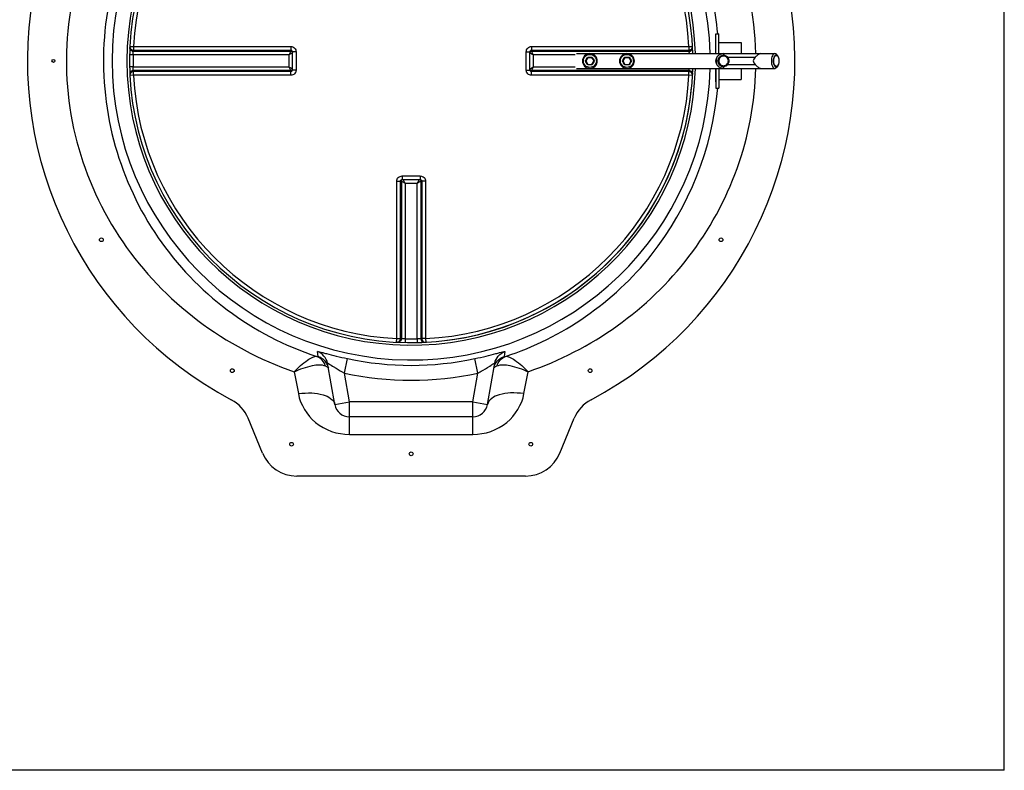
# Model space of a CAD drawing. Header units: millimetres. Extents: x 0 to 297, y 0 to 210.
# Tile 5 of 17: x 162 to 189, y 73 to 93. Entities that reach past the tile are written whole.
import ezdxf

# ---------------------------------------------------------------- set-up
doc = ezdxf.new("R2010")
doc.units = ezdxf.units.MM
doc.header["$LTSCALE"] = 16.335
doc.layers.get('0').update_dxf_attribs({"linetype": 'CONTINUOUS'})
doc.layers.add('AXES_REF', color=7, linetype='CONTINUOUS')

msp = doc.modelspace()

# ---------------------------------------------------------------- linework, layer by layer
at = {"color": 7, "linetype": 'Continuous'}
for p, q in [((188.841, 72.931), (188.841, 111.211)), ((181.061, 92.801), (181.141, 92.801)), ((181.061, 92.271), (181.061, 92.801)), ((181.141, 92.271), (181.141, 92.801)), ((181.141, 92.571), (181.741, 92.571)), ((181.741, 92.571), (181.741, 92.271)), ((169.637, 91.824), (169.637, 92.319)), ((176.044, 91.824), (176.044, 92.319)), ((177.3, 92.271), (182.265, 92.271)), ((177.608, 92.167), (177.553, 92.071)), ((177.607, 92.167), (177.718, 92.167)), ((177.607, 92.167), (177.607, 92.166)), ((177.722, 92.175), (177.717, 92.167)), ((177.773, 92.071), (177.718, 92.167)), ((178.608, 92.167), (178.553, 92.071)), ((178.607, 92.167), (178.606, 92.166)), ((178.607, 92.167), (178.718, 92.167)), ((178.721, 92.175), (178.717, 92.167)), ((178.773, 92.071), (178.718, 92.167)), ((182.732, 92.205), (182.708, 92.238)), ((177.542, 92.071), (177.553, 92.071)), ((177.553, 92.071), (177.608, 91.976)), ((177.606, 91.977), (177.607, 91.976)), ((177.606, 91.977), (177.607, 91.976)), ((177.607, 91.976), (177.718, 91.976)), ((177.722, 91.968), (177.717, 91.976)), ((177.718, 91.976), (177.773, 92.071)), ((177.781, 92.071), (177.773, 92.071)), ((178.542, 92.071), (178.553, 92.071)), ((178.553, 92.071), (178.608, 91.976)), ((178.606, 91.977), (178.607, 91.976)), ((178.606, 91.977), (178.607, 91.976)), ((178.607, 91.976), (178.718, 91.976)), ((178.721, 91.968), (178.717, 91.976)), ((178.718, 91.976), (178.773, 92.071)), ((178.781, 92.071), (178.773, 92.071)), ((182.732, 91.938), (182.708, 91.905)), ((177.3, 91.871), (182.265, 91.871)), ((181.061, 91.871), (181.061, 91.341)), ((181.141, 91.871), (181.141, 91.341)), ((181.741, 91.871), (181.741, 91.571)), ((181.141, 91.571), (181.741, 91.571)), ((181.061, 91.341), (181.141, 91.341)), ((172.594, 88.868), (173.088, 88.868)), ((170.586, 83.918), (170.585, 83.921)), ((170.783, 82.802), (170.586, 83.918)), ((174.899, 82.802), (175.096, 83.918)), ((168.832, 81.489), (168.443, 82.429)), ((174.505, 82.471), (171.176, 82.471)), ((176.849, 81.489), (177.239, 82.429)), ((175.925, 80.871), (169.756, 80.871)), ((188.841, 72.931), (109.601, 72.931))]:
    msp.add_line(p, q, dxfattribs=at)
at = {"color": 9, "linetype": 'Continuous'}
for p, q in [((165.251, 92.465), (165.348, 92.46)), ((165.348, 92.46), (169.596, 92.46)), ((176.085, 92.46), (180.333, 92.46)), ((180.333, 92.46), (180.431, 92.465)), ((181.051, 92.621), (181.051, 92.271)), ((165.34, 92.233), (165.243, 92.235)), ((169.541, 92.233), (165.34, 92.233)), ((165.349, 92.332), (169.599, 92.332)), ((165.351, 92.361), (169.597, 92.361)), ((169.541, 92.233), (169.541, 91.91)), ((169.6, 92.333), (169.597, 92.361)), ((169.736, 92.319), (169.637, 92.319)), ((169.736, 92.319), (169.736, 91.824)), ((175.945, 92.319), (176.044, 92.319)), ((175.945, 91.824), (175.945, 92.319)), ((176.084, 92.361), (176.082, 92.333)), ((176.082, 92.332), (180.332, 92.332)), ((176.084, 92.361), (180.331, 92.361)), ((177.261, 92.233), (176.141, 92.233)), ((176.141, 91.91), (176.141, 92.233)), ((177.661, 92.271), (177.661, 92.271)), ((178.661, 92.271), (178.661, 92.271)), ((181.379, 92.171), (182.121, 92.171)), ((165.316, 91.909), (165.243, 91.908)), ((165.34, 91.91), (165.316, 91.909)), ((165.34, 91.91), (169.541, 91.91)), ((176.141, 91.91), (177.261, 91.91)), ((181.379, 91.971), (182.121, 91.971)), ((165.348, 91.683), (165.251, 91.678)), ((169.596, 91.683), (165.348, 91.683)), ((169.599, 91.811), (165.349, 91.811)), ((169.597, 91.782), (165.351, 91.782)), ((169.597, 91.782), (169.6, 91.81)), ((169.736, 91.824), (169.637, 91.824)), ((175.945, 91.824), (176.044, 91.824)), ((180.332, 91.811), (176.082, 91.811)), ((176.082, 91.81), (176.084, 91.782)), ((180.331, 91.782), (176.084, 91.782)), ((180.333, 91.683), (176.085, 91.683)), ((180.431, 91.678), (180.333, 91.683)), ((181.051, 91.871), (181.051, 91.521)), ((172.452, 84.579), (172.452, 88.827)), ((172.579, 88.83), (172.552, 88.828)), ((172.552, 84.581), (172.552, 88.828)), ((172.58, 88.83), (172.58, 84.58)), ((172.594, 88.967), (172.594, 88.868)), ((172.594, 88.967), (172.841, 88.967)), ((172.679, 88.772), (173.003, 88.772)), ((172.679, 88.772), (172.679, 84.571)), ((172.841, 88.967), (173.088, 88.967)), ((173.003, 84.571), (173.003, 88.772)), ((173.088, 88.967), (173.088, 88.868)), ((173.102, 88.83), (173.102, 84.58)), ((173.13, 88.828), (173.103, 88.83)), ((173.13, 88.828), (173.13, 84.581)), ((173.229, 88.827), (173.229, 84.579)), ((172.447, 84.482), (172.452, 84.579)), ((172.679, 84.571), (172.677, 84.473)), ((173.003, 84.571), (173.003, 84.547)), ((173.003, 84.547), (173.005, 84.473)), ((173.229, 84.579), (173.234, 84.482)), ((170.336, 84.094), (170.314, 84.229)), ((175.367, 84.229), (175.346, 84.094)), ((171.039, 83.649), (171.123, 84.04)), ((174.642, 83.649), (174.559, 84.04)), ((169.688, 83.685), (169.798, 83.094)), ((170.68, 83.866), (170.721, 83.839)), ((174.96, 83.839), (174.997, 83.863)), ((174.997, 83.863), (175.01, 83.87)), ((175.884, 83.094), (175.994, 83.685)), ((171.176, 82.871), (171.039, 83.649)), ((174.505, 82.871), (174.642, 83.649)), ((170.783, 82.802), (171.176, 82.871)), ((174.505, 82.871), (171.176, 82.871)), ((171.176, 81.994), (171.176, 82.871)), ((174.505, 82.871), (174.899, 82.802)), ((174.505, 81.994), (174.505, 82.871)), ((171.176, 81.994), (174.505, 81.994))]:
    msp.add_line(p, q, dxfattribs=at)
at = {"color": 7, "linetype": 'Continuous'}
for points in [[(169.637, 92.322), (169.637, 92.322), (169.637, 92.32), (169.637, 92.319)], [(176.044, 92.319), (176.044, 92.32), (176.044, 92.322), (176.044, 92.322)], [(177.542, 92.071), (177.544, 92.071), (177.545, 92.071), (177.547, 92.071)], [(177.548, 92.071), (177.549, 92.071), (177.551, 92.071), (177.551, 92.071), (177.552, 92.071), (177.552, 92.071)], [(177.775, 92.071), (177.774, 92.071), (177.773, 92.071)], [(177.781, 92.071), (177.78, 92.071), (177.778, 92.071), (177.777, 92.071)], [(178.542, 92.071), (178.544, 92.071), (178.545, 92.071), (178.547, 92.071)], [(178.548, 92.071), (178.549, 92.071), (178.55, 92.071), (178.551, 92.071), (178.552, 92.071), (178.552, 92.071)], [(178.775, 92.071), (178.774, 92.071), (178.773, 92.071)], [(178.781, 92.071), (178.78, 92.071), (178.778, 92.071), (178.777, 92.071)], [(169.637, 91.824), (169.637, 91.823), (169.637, 91.821), (169.637, 91.821)], [(176.044, 91.821), (176.044, 91.821), (176.044, 91.822), (176.044, 91.824)], [(172.59, 88.868), (172.59, 88.868), (172.592, 88.868), (172.594, 88.868)], [(173.088, 88.868), (173.09, 88.868), (173.091, 88.868), (173.092, 88.868)]]:
    msp.add_lwpolyline(points, dxfattribs=at)
for centre, radius, start, end in [((172.841, 92.071), 10.35, 98.892, 242.0381), ((172.841, 92.071), 10.35, 297.9619, 81.108), ((172.841, 92.071), 7.6, 1.5081, 358.4919), ((181.051, 92.631), 0.01, 270, 360), ((145.908, 110.402), 36.57, 329.9182, 330.0894), ((177.661, 92.071), 0.2, 359.9954, 89.9954), ((146.907, 110.402), 36.57, 329.9182, 330.0894), ((178.661, 92.071), 0.2, 359.9954, 89.9954), ((145.946, 73.763), 36.526, 29.9115, 30.0819), ((177.661, 92.071), 0.2, 270.0046, 0.0046), ((146.945, 73.763), 36.526, 29.9115, 30.0819), ((178.661, 92.071), 0.2, 270.0046, 0.0046), ((181.051, 91.511), 0.01, 0, 90), ((167.519, 82.046), 1, 22.5, 62.0381), ((178.163, 82.046), 1, 117.9619, 157.5), ((171.176, 82.871), 0.4, 190, 270), ((174.505, 82.871), 0.4, 270, 350), ((169.756, 81.871), 1, 202.5, 270), ((175.925, 81.871), 1, 270, 337.5)]:
    msp.add_arc(centre, radius, start, end, dxfattribs=at)
at = {"color": 9, "linetype": 'Continuous'}
for centre, radius, start, end in [((172.841, 92.071), 8.068, 1.4208, 358.5792), ((172.841, 92.071), 7.668, 1.4932, 358.5068), ((172.841, 92.071), 7.503, 92.9675, 177.0325), ((172.841, 92.071), 7.503, 2.9675, 87.0325), ((165.35, 92.434), 0.101, 252.1122, 269.7238), ((172.837, 92.071), 7.498, 178.7642, 181.2358), ((172.84, 91.972), 7.5, 177.0319, 177.2468), ((177.661, 92.071), 0.2, 90.0882, 180.0048), ((171.629, 95.554), 6.862, 329.5051, 330.5036), ((177.662, 100.627), 8.452, 269.5947, 270.4053), ((187.287, 97.628), 11.01, 209.6845, 210.3068), ((178.661, 92.071), 0.2, 90.0882, 180.0048), ((172.629, 95.554), 6.862, 329.5051, 330.5036), ((178.662, 100.627), 8.452, 269.5947, 270.4053), ((188.287, 97.628), 11.01, 209.6845, 210.3068), ((172.841, 91.972), 7.5, 2.7532, 2.9681), ((180.332, 92.434), 0.101, 270.2762, 287.8878), ((177.661, 92.071), 0.2, 179.9953, 269.9942), ((171.629, 88.589), 6.862, 29.4964, 30.4949), ((177.662, 83.516), 8.452, 89.5947, 90.4053), ((187.287, 86.515), 11.01, 149.6932, 150.3155), ((178.661, 92.071), 0.2, 179.9953, 269.9942), ((172.629, 88.589), 6.862, 29.4964, 30.4949), ((178.662, 83.516), 8.452, 89.5947, 90.4053), ((188.287, 86.515), 11.01, 149.6932, 150.3155), ((181.268, 92.072), 0.15, 269.7616, 270), ((165.35, 91.709), 0.101, 90.2762, 107.8878), ((172.841, 92.071), 7.503, 182.9675, 267.0325), ((172.84, 92.171), 7.5, 182.7532, 182.9681), ((172.841, 92.071), 7.503, 272.9675, 357.0325), ((172.841, 92.171), 7.5, 357.0319, 357.2468), ((180.332, 91.709), 0.101, 72.1122, 89.7238), ((172.94, 92.071), 7.5, 267.0319, 267.2468), ((172.479, 84.58), 0.101, 342.1122, 359.7238), ((172.841, 92.067), 7.498, 268.764, 271.236), ((172.742, 92.071), 7.5, 272.7532, 272.9681), ((173.203, 84.58), 0.101, 180.2762, 197.8878), ((172.841, 92.071), 8.213, 257.9262, 282.0738), ((170.215, 83.712), 0.4, 23.8752, 30.817), ((178.261, 95.788), 14.129, 237.7481, 237.9015), ((172.841, 92.071), 8.613, 257.9262, 282.0738)]:
    msp.add_arc(centre, radius, start, end, dxfattribs=at)
at = {"color": 7, "linetype": 'Continuous'}
msp.add_ellipse((182.467, 92.071), major_axis=(0.4, 0), ratio=0.500088, start_param=2.617994, end_param=3.665191, dxfattribs=at)
at = {"color": 9, "linetype": 'Continuous'}
for points, knots in [([(171.24, 100.853), (170.262, 100.689), (168.357, 100.058), (165.942, 98.28), (164.213, 95.818), (163.4, 92.89), (163.651, 89.852), (164.918, 87.105), (166.993, 84.941), (168.759, 84.006), (169.688, 83.685)], [0, 0, 0, 0, 0.125623, 0.249484, 0.373687, 0.499788, 0.626562, 0.751746, 0.875485, 1, 1, 1, 1]), ([(182.139, 92.271), (182.114, 93.319), (181.672, 95.407), (179.961, 98.072), (177.466, 100.002), (175.467, 100.681), (174.441, 100.853)], [0, 0, 0, 0, 0.252659, 0.501391, 0.748937, 1, 1, 1, 1]), ([(171.19, 100.282), (170.296, 100.098), (168.569, 99.43), (166.456, 97.652), (165.011, 95.283), (164.398, 92.545), (164.707, 89.749), (165.889, 87.227), (167.797, 85.231), (169.431, 84.38), (170.293, 84.099)], [0, 0, 0, 0, 0.125374, 0.248701, 0.372987, 0.499784, 0.627125, 0.75225, 0.875554, 1, 1, 1, 1]), ([(181.11, 92.799), (181.081, 93.137), (180.887, 94.46), (180.371, 95.735), (179.837, 96.577)], [0, 0, 0, 0, 0.253514, 1, 1, 1, 1]), ([(165.318, 92.337), (165.298, 92.344), (165.261, 92.371), (165.249, 92.415), (165.25, 92.436)], [0, 0, 0, 0, 0.501137, 1, 1, 1, 1]), ([(165.251, 92.465), (165.25, 92.439), (165.27, 92.383), (165.324, 92.361), (165.351, 92.361)], [0, 0, 0, 0, 0.498597, 1, 1, 1, 1]), ([(165.348, 92.46), (165.348, 92.448), (165.348, 92.426), (165.349, 92.396), (165.35, 92.375), (165.35, 92.364), (165.351, 92.361)], [0, 0, 0, 0, 0.35627, 0.666584, 0.890785, 1, 1, 1, 1]), ([(169.596, 92.46), (169.632, 92.46), (169.707, 92.429), (169.736, 92.355), (169.736, 92.319)], [0, 0, 0, 0, 0.499795, 1, 1, 1, 1]), ([(169.596, 92.46), (169.596, 92.438), (169.597, 92.405), (169.596, 92.371), (169.597, 92.361)], [0, 0, 0, 0, 0.666848, 1, 1, 1, 1]), ([(175.945, 92.319), (175.945, 92.355), (175.975, 92.429), (176.049, 92.46), (176.085, 92.46)], [0, 0, 0, 0, 0.500203, 1, 1, 1, 1]), ([(176.085, 92.46), (176.085, 92.438), (176.085, 92.405), (176.085, 92.371), (176.084, 92.361)], [0, 0, 0, 0, 0.666848, 1, 1, 1, 1]), ([(180.331, 92.361), (180.357, 92.361), (180.412, 92.383), (180.432, 92.439), (180.431, 92.465)], [0, 0, 0, 0, 0.501403, 1, 1, 1, 1]), ([(180.333, 92.46), (180.333, 92.448), (180.333, 92.426), (180.333, 92.396), (180.332, 92.375), (180.332, 92.364), (180.331, 92.361)], [0, 0, 0, 0, 0.35627, 0.666584, 0.890785, 1, 1, 1, 1]), ([(180.363, 92.337), (180.383, 92.344), (180.421, 92.371), (180.433, 92.415), (180.432, 92.436)], [0, 0, 0, 0, 0.501137, 1, 1, 1, 1]), ([(165.34, 92.233), (165.34, 92.245), (165.342, 92.267), (165.344, 92.297), (165.347, 92.318), (165.348, 92.329), (165.349, 92.332)], [0, 0, 0, 0, 0.355933, 0.665727, 0.889978, 1, 1, 1, 1]), ([(169.599, 92.332), (169.593, 92.32), (169.573, 92.288), (169.554, 92.254), (169.541, 92.233)], [0, 0, 0, 0, 0.356419, 1, 1, 1, 1]), ([(169.541, 92.233), (169.551, 92.239), (169.584, 92.259), (169.616, 92.278), (169.637, 92.292)], [0, 0, 0, 0, 0.323046, 1, 1, 1, 1]), ([(169.597, 92.361), (169.607, 92.361), (169.628, 92.352), (169.636, 92.332), (169.637, 92.322)], [0, 0, 0, 0, 0.505049, 1, 1, 1, 1]), ([(169.6, 92.333), (169.6, 92.333), (169.6, 92.333), (169.599, 92.333), (169.599, 92.332)], [0, 0, 0, 0, 0.392732, 1, 1, 1, 1]), ([(169.599, 92.332), (169.608, 92.332), (169.625, 92.326), (169.635, 92.311), (169.637, 92.303)], [0, 0, 0, 0, 0.499642, 1, 1, 1, 1]), ([(169.6, 92.333), (169.608, 92.333), (169.624, 92.328), (169.635, 92.314), (169.637, 92.307)], [0, 0, 0, 0, 0.501115, 1, 1, 1, 1]), ([(176.044, 92.322), (176.045, 92.332), (176.054, 92.352), (176.074, 92.361), (176.084, 92.361)], [0, 0, 0, 0, 0.494949, 1, 1, 1, 1]), ([(176.044, 92.307), (176.047, 92.314), (176.057, 92.328), (176.074, 92.333), (176.082, 92.333)], [0, 0, 0, 0, 0.498885, 1, 1, 1, 1]), ([(176.044, 92.303), (176.046, 92.311), (176.057, 92.326), (176.074, 92.332), (176.082, 92.332)], [0, 0, 0, 0, 0.500357, 1, 1, 1, 1]), ([(176.044, 92.292), (176.049, 92.289), (176.081, 92.269), (176.113, 92.25), (176.141, 92.233)], [0, 0, 0, 0, 0.141975, 1, 1, 1, 1]), ([(176.082, 92.333), (176.082, 92.333), (176.082, 92.333), (176.082, 92.333), (176.082, 92.332)], [0, 0, 0, 0, 0.392749, 1, 1, 1, 1]), ([(176.141, 92.233), (176.128, 92.254), (176.109, 92.288), (176.088, 92.32), (176.082, 92.332)], [0, 0, 0, 0, 0.64358, 1, 1, 1, 1]), ([(177.486, 92.071), (177.486, 92.094), (177.495, 92.141), (177.534, 92.199), (177.592, 92.238), (177.662, 92.252), (177.731, 92.238), (177.789, 92.199), (177.828, 92.141), (177.837, 92.094), (177.837, 92.071)], [0, 0, 0, 0, 0.124929, 0.249934, 0.374963, 0.499993, 0.625024, 0.750058, 0.875069, 1, 1, 1, 1]), ([(178.486, 92.071), (178.486, 92.094), (178.495, 92.141), (178.534, 92.199), (178.592, 92.238), (178.661, 92.252), (178.73, 92.238), (178.789, 92.199), (178.828, 92.141), (178.837, 92.094), (178.837, 92.071)], [0, 0, 0, 0, 0.124929, 0.249934, 0.374963, 0.499993, 0.625024, 0.750058, 0.875069, 1, 1, 1, 1]), ([(180.332, 92.332), (180.334, 92.326), (180.336, 92.305), (180.338, 92.285), (180.339, 92.271)], [0, 0, 0, 0, 0.324796, 1, 1, 1, 1]), ([(181.265, 92.271), (181.239, 92.271), (181.187, 92.261), (181.12, 92.217), (181.076, 92.15), (181.06, 92.071), (181.076, 91.993), (181.12, 91.926), (181.187, 91.882), (181.239, 91.871), (181.265, 91.871)], [0, 0, 0, 0, 0.12499, 0.249986, 0.37499, 0.5, 0.62501, 0.750014, 0.87501, 1, 1, 1, 1]), ([(181.268, 92.221), (181.229, 92.221), (181.15, 92.189), (181.118, 92.11), (181.118, 92.071)], [0, 0, 0, 0, 0.499968, 1, 1, 1, 1]), ([(181.398, 92.071), (181.398, 92.105), (181.37, 92.174), (181.268, 92.215), (181.166, 92.174), (181.138, 92.105), (181.138, 92.071)], [0, 0, 0, 0, 0.250015, 0.5, 0.749985, 1, 1, 1, 1]), ([(181.265, 92.271), (181.266, 92.271), (181.266, 92.27), (181.266, 92.268), (181.266, 92.263), (181.267, 92.255), (181.267, 92.241), (181.267, 92.228), (181.267, 92.221)], [0, 0, 0, 0, 0.017781, 0.068975, 0.153086, 0.268748, 0.586242, 1, 1, 1, 1]), ([(165.349, 91.811), (165.348, 91.814), (165.347, 91.825), (165.344, 91.846), (165.342, 91.876), (165.34, 91.898), (165.34, 91.91)], [0, 0, 0, 0, 0.110023, 0.334276, 0.644069, 1, 1, 1, 1]), ([(169.541, 91.91), (169.554, 91.889), (169.573, 91.855), (169.593, 91.823), (169.599, 91.811)], [0, 0, 0, 0, 0.643574, 1, 1, 1, 1]), ([(169.637, 91.851), (169.633, 91.854), (169.601, 91.874), (169.569, 91.893), (169.541, 91.91)], [0, 0, 0, 0, 0.141886, 1, 1, 1, 1]), ([(176.141, 91.91), (176.13, 91.903), (176.098, 91.884), (176.066, 91.865), (176.044, 91.851)], [0, 0, 0, 0, 0.323046, 1, 1, 1, 1]), ([(176.082, 91.811), (176.088, 91.823), (176.109, 91.855), (176.128, 91.889), (176.141, 91.91)], [0, 0, 0, 0, 0.356419, 1, 1, 1, 1]), ([(177.837, 92.071), (177.837, 92.049), (177.828, 92.002), (177.789, 91.944), (177.731, 91.905), (177.662, 91.891), (177.592, 91.905), (177.534, 91.944), (177.495, 92.002), (177.486, 92.049), (177.486, 92.071)], [0, 0, 0, 0, 0.124929, 0.249934, 0.374963, 0.499993, 0.625024, 0.750058, 0.875069, 1, 1, 1, 1]), ([(178.837, 92.071), (178.837, 92.049), (178.828, 92.002), (178.789, 91.944), (178.73, 91.905), (178.661, 91.891), (178.592, 91.905), (178.534, 91.944), (178.495, 92.002), (178.486, 92.049), (178.486, 92.071)], [0, 0, 0, 0, 0.124929, 0.249934, 0.374963, 0.499993, 0.625024, 0.750058, 0.875069, 1, 1, 1, 1]), ([(181.118, 92.071), (181.118, 92.033), (181.15, 91.954), (181.229, 91.922), (181.267, 91.921)], [0, 0, 0, 0, 0.500032, 1, 1, 1, 1]), ([(181.138, 92.071), (181.138, 92.038), (181.166, 91.969), (181.268, 91.928), (181.37, 91.969), (181.398, 92.038), (181.398, 92.071)], [0, 0, 0, 0, 0.250015, 0.5, 0.749985, 1, 1, 1, 1]), ([(181.267, 91.921), (181.267, 91.915), (181.267, 91.902), (181.267, 91.888), (181.266, 91.88), (181.266, 91.875), (181.266, 91.873), (181.266, 91.871), (181.265, 91.871)], [0, 0, 0, 0, 0.413758, 0.731252, 0.846914, 0.931025, 0.982219, 1, 1, 1, 1]), ([(165.318, 91.806), (165.298, 91.799), (165.261, 91.772), (165.249, 91.728), (165.25, 91.706)], [0, 0, 0, 0, 0.501137, 1, 1, 1, 1]), ([(165.351, 91.782), (165.324, 91.782), (165.27, 91.76), (165.25, 91.704), (165.251, 91.678)], [0, 0, 0, 0, 0.501403, 1, 1, 1, 1]), ([(165.348, 91.683), (165.348, 91.695), (165.348, 91.717), (165.349, 91.746), (165.35, 91.768), (165.35, 91.779), (165.351, 91.782)], [0, 0, 0, 0, 0.35627, 0.666584, 0.890785, 1, 1, 1, 1]), ([(169.736, 91.824), (169.736, 91.788), (169.707, 91.714), (169.632, 91.683), (169.596, 91.683)], [0, 0, 0, 0, 0.500203, 1, 1, 1, 1]), ([(169.596, 91.683), (169.596, 91.705), (169.597, 91.738), (169.596, 91.771), (169.597, 91.782)], [0, 0, 0, 0, 0.666848, 1, 1, 1, 1]), ([(169.637, 91.821), (169.636, 91.811), (169.628, 91.791), (169.607, 91.782), (169.597, 91.782)], [0, 0, 0, 0, 0.494949, 1, 1, 1, 1]), ([(169.599, 91.811), (169.608, 91.811), (169.625, 91.817), (169.635, 91.832), (169.637, 91.84)], [0, 0, 0, 0, 0.499642, 1, 1, 1, 1]), ([(169.599, 91.811), (169.6, 91.81), (169.6, 91.81), (169.6, 91.81), (169.6, 91.81)], [0, 0, 0, 0, 0.533802, 1, 1, 1, 1]), ([(169.6, 91.81), (169.608, 91.81), (169.624, 91.815), (169.635, 91.829), (169.637, 91.836)], [0, 0, 0, 0, 0.501115, 1, 1, 1, 1]), ([(176.085, 91.683), (176.049, 91.683), (175.975, 91.714), (175.945, 91.788), (175.945, 91.824)], [0, 0, 0, 0, 0.499795, 1, 1, 1, 1]), ([(175.994, 83.685), (176.846, 83.98), (178.472, 84.814), (180.446, 86.714), (181.775, 89.13), (182.117, 90.956), (182.139, 91.871)], [0, 0, 0, 0, 0.249385, 0.496978, 0.746745, 1, 1, 1, 1]), ([(176.082, 91.811), (176.074, 91.811), (176.057, 91.817), (176.046, 91.832), (176.044, 91.84)], [0, 0, 0, 0, 0.499642, 1, 1, 1, 1]), ([(176.082, 91.81), (176.074, 91.81), (176.057, 91.815), (176.047, 91.829), (176.044, 91.836)], [0, 0, 0, 0, 0.501115, 1, 1, 1, 1]), ([(176.084, 91.782), (176.074, 91.782), (176.054, 91.791), (176.045, 91.811), (176.044, 91.821)], [0, 0, 0, 0, 0.505049, 1, 1, 1, 1]), ([(176.082, 91.81), (176.082, 91.81), (176.082, 91.81), (176.082, 91.81), (176.082, 91.811)], [0, 0, 0, 0, 0.392732, 1, 1, 1, 1]), ([(176.085, 91.683), (176.085, 91.705), (176.085, 91.738), (176.085, 91.771), (176.084, 91.782)], [0, 0, 0, 0, 0.666848, 1, 1, 1, 1]), ([(180.333, 91.683), (180.333, 91.695), (180.333, 91.717), (180.333, 91.746), (180.332, 91.768), (180.332, 91.779), (180.331, 91.782)], [0, 0, 0, 0, 0.35627, 0.666584, 0.890785, 1, 1, 1, 1]), ([(180.431, 91.678), (180.432, 91.704), (180.412, 91.76), (180.357, 91.782), (180.331, 91.782)], [0, 0, 0, 0, 0.498597, 1, 1, 1, 1]), ([(180.339, 91.871), (180.338, 91.858), (180.336, 91.837), (180.334, 91.817), (180.332, 91.811)], [0, 0, 0, 0, 0.675206, 1, 1, 1, 1]), ([(180.363, 91.806), (180.383, 91.799), (180.421, 91.772), (180.433, 91.728), (180.432, 91.706)], [0, 0, 0, 0, 0.501137, 1, 1, 1, 1]), ([(175.389, 84.099), (176.906, 84.593), (179.725, 86.54), (180.971, 89.733), (181.11, 91.345)], [0, 0, 0, 0, 0.496634, 1, 1, 1, 1]), ([(172.452, 88.827), (172.452, 88.863), (172.483, 88.938), (172.558, 88.967), (172.594, 88.967)], [0, 0, 0, 0, 0.499795, 1, 1, 1, 1]), ([(172.452, 88.827), (172.474, 88.827), (172.508, 88.828), (172.541, 88.827), (172.552, 88.828)], [0, 0, 0, 0, 0.666848, 1, 1, 1, 1]), ([(172.552, 88.828), (172.552, 88.838), (172.56, 88.858), (172.58, 88.867), (172.59, 88.868)], [0, 0, 0, 0, 0.505049, 1, 1, 1, 1]), ([(172.579, 88.83), (172.579, 88.839), (172.584, 88.855), (172.598, 88.865), (172.606, 88.868)], [0, 0, 0, 0, 0.501115, 1, 1, 1, 1]), ([(172.579, 88.83), (172.579, 88.83), (172.58, 88.83), (172.58, 88.83), (172.58, 88.83)], [0, 0, 0, 0, 0.392732, 1, 1, 1, 1]), ([(172.58, 88.83), (172.58, 88.838), (172.586, 88.856), (172.601, 88.866), (172.609, 88.868)], [0, 0, 0, 0, 0.499642, 1, 1, 1, 1]), ([(172.58, 88.83), (172.592, 88.824), (172.625, 88.803), (172.658, 88.784), (172.679, 88.772)], [0, 0, 0, 0, 0.356419, 1, 1, 1, 1]), ([(172.679, 88.772), (172.673, 88.782), (172.653, 88.814), (172.634, 88.847), (172.621, 88.868)], [0, 0, 0, 0, 0.323046, 1, 1, 1, 1]), ([(173.061, 88.868), (173.058, 88.864), (173.039, 88.831), (173.019, 88.799), (173.003, 88.772)], [0, 0, 0, 0, 0.141975, 1, 1, 1, 1]), ([(173.003, 88.772), (173.024, 88.784), (173.057, 88.803), (173.09, 88.824), (173.102, 88.83)], [0, 0, 0, 0, 0.64358, 1, 1, 1, 1]), ([(173.073, 88.868), (173.081, 88.866), (173.096, 88.856), (173.102, 88.838), (173.102, 88.83)], [0, 0, 0, 0, 0.500357, 1, 1, 1, 1]), ([(173.076, 88.868), (173.084, 88.865), (173.098, 88.855), (173.103, 88.839), (173.103, 88.83)], [0, 0, 0, 0, 0.498885, 1, 1, 1, 1]), ([(173.088, 88.967), (173.124, 88.967), (173.199, 88.938), (173.229, 88.863), (173.229, 88.827)], [0, 0, 0, 0, 0.500203, 1, 1, 1, 1]), ([(173.092, 88.868), (173.101, 88.867), (173.121, 88.858), (173.13, 88.838), (173.13, 88.828)], [0, 0, 0, 0, 0.494949, 1, 1, 1, 1]), ([(173.103, 88.83), (173.103, 88.83), (173.102, 88.83), (173.102, 88.83), (173.102, 88.83)], [0, 0, 0, 0, 0.392749, 1, 1, 1, 1]), ([(173.229, 88.827), (173.207, 88.827), (173.174, 88.828), (173.141, 88.827), (173.13, 88.828)], [0, 0, 0, 0, 0.666848, 1, 1, 1, 1]), ([(172.447, 84.482), (172.473, 84.48), (172.529, 84.5), (172.552, 84.555), (172.552, 84.581)], [0, 0, 0, 0, 0.498597, 1, 1, 1, 1]), ([(172.452, 84.579), (172.464, 84.579), (172.486, 84.579), (172.516, 84.579), (172.537, 84.58), (172.548, 84.58), (172.552, 84.581)], [0, 0, 0, 0, 0.35627, 0.666584, 0.890785, 1, 1, 1, 1]), ([(172.575, 84.549), (172.568, 84.529), (172.541, 84.492), (172.497, 84.479), (172.476, 84.48)], [0, 0, 0, 0, 0.501137, 1, 1, 1, 1]), ([(172.679, 84.571), (172.667, 84.571), (172.645, 84.572), (172.616, 84.575), (172.594, 84.577), (172.583, 84.579), (172.58, 84.58)], [0, 0, 0, 0, 0.355931, 0.665724, 0.889977, 1, 1, 1, 1]), ([(173.102, 84.58), (173.098, 84.579), (173.087, 84.577), (173.066, 84.575), (173.036, 84.572), (173.014, 84.571), (173.003, 84.571)], [0, 0, 0, 0, 0.110022, 0.334275, 0.644069, 1, 1, 1, 1]), ([(173.107, 84.549), (173.113, 84.529), (173.14, 84.492), (173.185, 84.479), (173.206, 84.48)], [0, 0, 0, 0, 0.501137, 1, 1, 1, 1]), ([(173.229, 84.579), (173.217, 84.579), (173.195, 84.579), (173.166, 84.579), (173.145, 84.58), (173.133, 84.58), (173.13, 84.581)], [0, 0, 0, 0, 0.35627, 0.666584, 0.890785, 1, 1, 1, 1]), ([(173.13, 84.581), (173.13, 84.555), (173.153, 84.5), (173.208, 84.48), (173.234, 84.482)], [0, 0, 0, 0, 0.501403, 1, 1, 1, 1]), ([(170.314, 84.229), (170.314, 84.234), (170.35, 84.223), (170.382, 84.22), (170.465, 84.198), (170.607, 84.162), (170.833, 84.105), (171.021, 84.062), (171.123, 84.04)], [0, 0, 0, 0, 0.018685, 0.077035, 0.1722, 0.299033, 0.623385, 1, 1, 1, 1]), ([(174.559, 84.04), (174.661, 84.062), (174.849, 84.105), (175.075, 84.162), (175.217, 84.198), (175.3, 84.22), (175.332, 84.223), (175.368, 84.234), (175.367, 84.229)], [0, 0, 0, 0, 0.376864, 0.701201, 0.827977, 0.923081, 0.981361, 1, 1, 1, 1]), ([(169.688, 83.685), (169.798, 83.799), (169.955, 83.949), (170.165, 84.079), (170.258, 84.106), (170.293, 84.099)], [0, 0, 0, 0, 0.635881, 0.856835, 1, 1, 1, 1]), ([(170.293, 84.099), (170.304, 84.096), (170.312, 84.095), (170.336, 84.09), (170.336, 84.094)], [0, 0, 0, 0, 0.769687, 1, 1, 1, 1]), ([(175.346, 84.094), (175.345, 84.09), (175.37, 84.095), (175.378, 84.096), (175.389, 84.099)], [0, 0, 0, 0, 0.230313, 1, 1, 1, 1]), ([(175.389, 84.099), (175.424, 84.106), (175.517, 84.079), (175.726, 83.949), (175.884, 83.799), (175.994, 83.685)], [0, 0, 0, 0, 0.143167, 0.364125, 1, 1, 1, 1]), ([(169.688, 83.685), (169.844, 83.758), (170.11, 83.854), (170.42, 83.891), (170.526, 83.843)], [0, 0, 0, 0, 0.596966, 1, 1, 1, 1]), ([(170.526, 83.843), (170.538, 83.838), (170.567, 83.823), (170.606, 83.803), (170.61, 83.782)], [0, 0, 0, 0, 0.371091, 1, 1, 1, 1]), ([(170.586, 83.918), (170.584, 83.926), (170.643, 83.884), (170.657, 83.88), (170.68, 83.866)], [0, 0, 0, 0, 0.250904, 1, 1, 1, 1]), ([(170.753, 83.819), (170.775, 83.805), (170.869, 83.747), (170.965, 83.691), (171.039, 83.649)], [0, 0, 0, 0, 0.233869, 1, 1, 1, 1]), ([(174.642, 83.649), (174.671, 83.665), (174.778, 83.726), (174.883, 83.791), (174.96, 83.839)], [0, 0, 0, 0, 0.264935, 1, 1, 1, 1]), ([(175.01, 83.87), (175.031, 83.884), (175.043, 83.888), (175.097, 83.926), (175.096, 83.918)], [0, 0, 0, 0, 0.751741, 1, 1, 1, 1]), ([(175.072, 83.782), (175.073, 83.787), (175.092, 83.818), (175.128, 83.831), (175.156, 83.843)], [0, 0, 0, 0, 0.143577, 1, 1, 1, 1]), ([(175.156, 83.843), (175.262, 83.891), (175.571, 83.854), (175.837, 83.758), (175.994, 83.685)], [0, 0, 0, 0, 0.40304, 1, 1, 1, 1]), ([(169.798, 83.094), (169.917, 83.11), (170.146, 83.121), (170.491, 83.083), (170.759, 82.936), (170.783, 82.802)], [0, 0, 0, 0, 0.332365, 0.622252, 1, 1, 1, 1]), ([(169.798, 83.094), (169.853, 82.798), (170.204, 82.212), (170.852, 81.994), (171.176, 81.994)], [0, 0, 0, 0, 0.481087, 1, 1, 1, 1]), ([(174.505, 81.994), (174.829, 81.994), (175.477, 82.212), (175.829, 82.798), (175.884, 83.094)], [0, 0, 0, 0, 0.518913, 1, 1, 1, 1]), ([(175.884, 83.094), (175.765, 83.11), (175.536, 83.121), (175.191, 83.083), (174.923, 82.936), (174.899, 82.802)], [0, 0, 0, 0, 0.332365, 0.622252, 1, 1, 1, 1])]:
    msp.add_open_spline(points, degree=3, knots=knots, dxfattribs=at)
at = {"color": 7, "linetype": 'Continuous'}
for points, knots in [([(177.602, 92.175), (177.603, 92.173), (177.604, 92.17), (177.606, 92.168), (177.607, 92.167), (177.607, 92.167)], [0, 0, 0, 0, 0.688387, 0.912924, 1, 1, 1, 1]), ([(178.602, 92.175), (178.603, 92.173), (178.604, 92.17), (178.606, 92.168), (178.607, 92.167), (178.607, 92.167)], [0, 0, 0, 0, 0.688387, 0.912924, 1, 1, 1, 1]), ([(181.262, 91.871), (181.236, 91.871), (181.183, 91.882), (181.117, 91.926), (181.072, 91.993), (181.056, 92.071), (181.072, 92.15), (181.117, 92.217), (181.183, 92.261), (181.236, 92.271), (181.262, 92.271)], [0, 0, 0, 0, 0.124993, 0.249991, 0.374993, 0.5, 0.625007, 0.750009, 0.875007, 1, 1, 1, 1]), ([(181.117, 92.071), (181.117, 92.11), (181.149, 92.189), (181.229, 92.221), (181.267, 92.221)], [0, 0, 0, 0, 0.500031, 1, 1, 1, 1]), ([(181.395, 92.152), (181.381, 92.173), (181.343, 92.209), (181.293, 92.221), (181.268, 92.221)], [0, 0, 0, 0, 0.500016, 1, 1, 1, 1]), ([(182.266, 92.268), (182.24, 92.263), (182.187, 92.232), (182.145, 92.192), (182.121, 92.171)], [0, 0, 0, 0, 0.456843, 1, 1, 1, 1]), ([(182.265, 92.271), (182.266, 92.271), (182.265, 92.27), (182.266, 92.269), (182.266, 92.268)], [0, 0, 0, 0, 0.258469, 1, 1, 1, 1]), ([(182.654, 92.271), (182.641, 92.271), (182.61, 92.256), (182.581, 92.209), (182.562, 92.146), (182.557, 92.097), (182.557, 92.071)], [0, 0, 0, 0, 0.167745, 0.392035, 0.677791, 1, 1, 1, 1]), ([(182.732, 92.205), (182.723, 92.218), (182.702, 92.235), (182.67, 92.229), (182.65, 92.212), (182.634, 92.186), (182.616, 92.139), (182.612, 92.099), (182.612, 92.071)], [0, 0, 0, 0, 0.195243, 0.2822, 0.383867, 0.509141, 0.657858, 1, 1, 1, 1]), ([(182.708, 92.238), (182.704, 92.243), (182.69, 92.26), (182.669, 92.271), (182.654, 92.271)], [0, 0, 0, 0, 0.294539, 1, 1, 1, 1]), ([(182.766, 92.071), (182.766, 92.097), (182.761, 92.143), (182.744, 92.188), (182.732, 92.205)], [0, 0, 0, 0, 0.547385, 1, 1, 1, 1]), ([(177.602, 91.968), (177.603, 91.97), (177.604, 91.973), (177.606, 91.975), (177.607, 91.976), (177.607, 91.976)], [0, 0, 0, 0, 0.688388, 0.912924, 1, 1, 1, 1]), ([(178.602, 91.968), (178.603, 91.97), (178.604, 91.973), (178.606, 91.975), (178.607, 91.976), (178.607, 91.976)], [0, 0, 0, 0, 0.688388, 0.912924, 1, 1, 1, 1]), ([(181.267, 91.921), (181.229, 91.921), (181.149, 91.953), (181.117, 92.033), (181.117, 92.071)], [0, 0, 0, 0, 0.499969, 1, 1, 1, 1]), ([(181.268, 91.921), (181.293, 91.921), (181.343, 91.934), (181.381, 91.97), (181.395, 91.991)], [0, 0, 0, 0, 0.499984, 1, 1, 1, 1]), ([(182.121, 91.971), (182.145, 91.951), (182.187, 91.911), (182.24, 91.88), (182.266, 91.874)], [0, 0, 0, 0, 0.543157, 1, 1, 1, 1]), ([(182.557, 92.071), (182.557, 92.046), (182.562, 91.997), (182.581, 91.934), (182.61, 91.887), (182.641, 91.871), (182.654, 91.871)], [0, 0, 0, 0, 0.322209, 0.607964, 0.832255, 1, 1, 1, 1]), ([(182.612, 92.071), (182.612, 92.044), (182.616, 92.004), (182.634, 91.957), (182.65, 91.931), (182.67, 91.914), (182.702, 91.908), (182.723, 91.925), (182.732, 91.938)], [0, 0, 0, 0, 0.342142, 0.490859, 0.616133, 0.7178, 0.804757, 1, 1, 1, 1]), ([(182.654, 91.871), (182.659, 91.871), (182.68, 91.875), (182.698, 91.891), (182.708, 91.905)], [0, 0, 0, 0, 0.221346, 1, 1, 1, 1]), ([(182.732, 91.938), (182.744, 91.955), (182.761, 92), (182.766, 92.046), (182.766, 92.071)], [0, 0, 0, 0, 0.452614, 1, 1, 1, 1]), ([(182.266, 91.874), (182.266, 91.874), (182.265, 91.873), (182.266, 91.871), (182.265, 91.871)], [0, 0, 0, 0, 0.741531, 1, 1, 1, 1])]:
    msp.add_open_spline(points, degree=3, knots=knots, dxfattribs=at)
for points in [[(181.418, 92.071), (181.418, 92.099), (181.409, 92.128), (181.395, 92.152)], [(181.395, 91.991), (181.409, 92.015), (181.418, 92.044), (181.418, 92.071)]]:
    msp.add_open_spline(points, degree=3, dxfattribs=at)
at = {"color": 9, "linetype": 'Continuous'}
for points in [[(170.585, 83.921), (170.56, 84.056), (170.444, 84.187), (170.314, 84.229)], [(175.096, 83.918), (175.12, 84.053), (175.236, 84.187), (175.367, 84.229)], [(170.526, 83.843), (170.496, 83.955), (170.402, 84.062), (170.293, 84.099)], [(170.559, 83.917), (170.511, 83.999), (170.426, 84.065), (170.336, 84.094)], [(175.1, 83.874), (175.145, 83.975), (175.241, 84.061), (175.346, 84.094)], [(175.156, 83.843), (175.186, 83.955), (175.279, 84.062), (175.389, 84.099)]]:
    msp.add_open_spline(points, degree=3, dxfattribs=at)
at = {"layer": 'AXES_REF', "color": 7, "linetype": 'Continuous'}
for p, q in [((177.661, 92.271), (177.661, 92.271)), ((178.661, 92.271), (178.661, 92.271)), ((181.267, 92.221), (181.268, 92.221)), ((182.265, 92.271), (182.654, 92.271)), ((181.267, 91.921), (181.268, 91.921)), ((177.661, 91.871), (177.661, 91.871)), ((178.661, 91.871), (178.661, 91.871)), ((182.265, 91.871), (182.654, 91.871))]:
    msp.add_line(p, q, dxfattribs=at)
for centre, radius in [((163.191, 92.071), 0.04), ((164.484, 87.246), 0.05), ((181.198, 87.246), 0.05), ((168.016, 83.714), 0.05), ((177.666, 83.714), 0.05), ((169.615, 81.73), 0.05), ((176.067, 81.73), 0.05), ((172.841, 81.471), 0.05)]:
    msp.add_circle(centre, radius, dxfattribs=at)
for centre, radius, start, end in [((177.661, 92.071), 0.2, 90.0053, 180.0051), ((178.661, 92.071), 0.2, 90.0053, 180.0051), ((177.661, 92.071), 0.2, 179.9949, 269.9947), ((178.661, 92.071), 0.2, 179.9949, 269.9947), ((172.841, 92.071), 7.6, 276.2783, 354.5806)]:
    msp.add_arc(centre, radius, start, end, dxfattribs=at)
for points, knots in [([(182.617, 92.071), (182.617, 92.091), (182.62, 92.128), (182.635, 92.182), (182.667, 92.221), (182.689, 92.221)], [0, 0, 0, 0, 0.326998, 0.616994, 1, 1, 1, 1]), ([(182.689, 92.221), (182.712, 92.221), (182.743, 92.182), (182.758, 92.128), (182.762, 92.091), (182.762, 92.071)], [0, 0, 0, 0, 0.383006, 0.673002, 1, 1, 1, 1]), ([(182.689, 91.921), (182.667, 91.921), (182.635, 91.961), (182.62, 92.015), (182.617, 92.052), (182.617, 92.071)], [0, 0, 0, 0, 0.383006, 0.673002, 1, 1, 1, 1]), ([(182.762, 92.071), (182.762, 92.052), (182.758, 92.015), (182.743, 91.961), (182.712, 91.921), (182.689, 91.921)], [0, 0, 0, 0, 0.326998, 0.616994, 1, 1, 1, 1])]:
    msp.add_open_spline(points, degree=3, knots=knots, dxfattribs=at)

doc.saveas('drawing.dxf')
